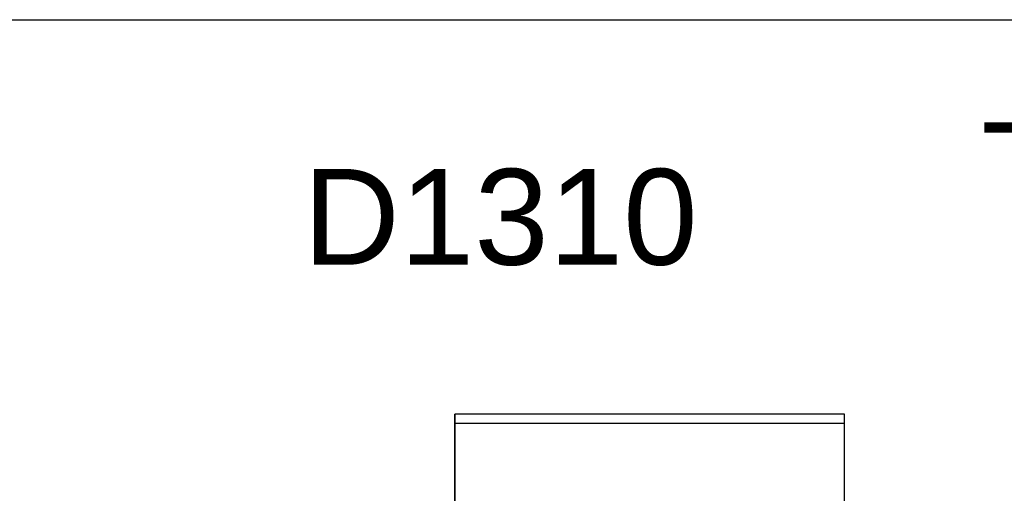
# Model space of a CAD drawing. Header units: inches. Extents: x 0 to 474, y -297 to 0.
# Tile 112 of 256: x 178.79 to 184.06, y -130.77 to -128.23. Entities that reach past the tile are written whole.
import ezdxf

# ---------------------------------------------------------------- set-up
doc = ezdxf.new("R2010")
doc.units = ezdxf.units.IN
doc.header["$MEASUREMENT"] = 0
doc.styles.add('Arial0', font='arial.ttf', dxfattribs={"height": 3.644212})

msp = doc.modelspace()

# ---------------------------------------------------------------- linework, layer by layer
at = {"color": 7, "true_color": 0xffffff}
for p, q in [((171.0388, -128.2308), (193.1608, -128.2308)), ((171.0388, -128.2308), (193.1608, -128.2308)), ((183.2068, -130.3418), (181.1218, -130.3418)), ((181.1218, -130.3418), (181.1218, -130.8318)), ((181.1218, -130.3438), (181.1218, -130.3418)), ((183.2068, -130.3418), (181.1218, -130.3418)), ((181.1218, -130.3468), (181.1218, -130.3438)), ((181.1218, -130.3528), (181.1218, -130.3468)), ((181.1218, -130.3608), (181.1218, -130.3528)), ((181.1218, -130.3708), (181.1218, -130.3608)), ((181.1218, -130.3808), (181.1218, -130.3708)), ((181.1218, -130.3918), (181.1218, -130.3808)), ((183.2068, -130.8318), (183.2068, -130.3418)), ((183.2068, -130.3438), (183.2068, -130.3418)), ((183.2068, -130.3468), (183.2068, -130.3438)), ((183.2068, -130.3528), (183.2068, -130.3468)), ((183.2068, -130.3608), (183.2068, -130.3528)), ((183.2068, -130.3708), (183.2068, -130.3608)), ((183.2068, -130.3808), (183.2068, -130.3708)), ((183.2068, -130.3918), (183.2068, -130.3808)), ((181.1218, -130.8318), (181.1218, -130.3918)), ((183.2068, -130.3918), (181.1218, -130.3918)), ((183.2068, -130.8318), (183.2068, -130.3918))]:
    msp.add_line(p, q, dxfattribs=at)
at = {"color": 18, "true_color": 0x000000}
for p, q in [((171.0388, -128.2308), (193.1608, -128.2308)), ((171.0388, -128.2308), (193.1608, -128.2308)), ((183.2068, -130.3418), (181.1218, -130.3418)), ((181.1218, -130.3418), (181.1218, -130.8318)), ((181.1218, -130.3438), (181.1218, -130.3418)), ((183.2068, -130.3418), (181.1218, -130.3418)), ((181.1218, -130.3468), (181.1218, -130.3438)), ((181.1218, -130.3528), (181.1218, -130.3468)), ((181.1218, -130.3608), (181.1218, -130.3528)), ((181.1218, -130.3708), (181.1218, -130.3608)), ((181.1218, -130.3808), (181.1218, -130.3708)), ((181.1218, -130.3918), (181.1218, -130.3808)), ((183.2068, -130.8318), (183.2068, -130.3418)), ((183.2068, -130.3438), (183.2068, -130.3418)), ((183.2068, -130.3468), (183.2068, -130.3438)), ((183.2068, -130.3528), (183.2068, -130.3468)), ((183.2068, -130.3608), (183.2068, -130.3528)), ((183.2068, -130.3708), (183.2068, -130.3608)), ((183.2068, -130.3808), (183.2068, -130.3708)), ((183.2068, -130.3918), (183.2068, -130.3808)), ((181.1218, -130.8318), (181.1218, -130.3918)), ((183.2068, -130.3918), (181.1218, -130.3918)), ((183.2068, -130.8318), (183.2068, -130.3918))]:
    msp.add_line(p, q, dxfattribs=at)

# ---------------------------------------------------------------- texts
at = {"color": 18, "true_color": 0x000000, "style": 'Arial0'}
for s, p in [('TB1301', (183.9403, -129.2924)), ('D1310', (180.3102, -129.5424))]:
    msp.add_text(s, height=0.51293, dxfattribs=at).set_placement(p)

doc.saveas('drawing.dxf')
